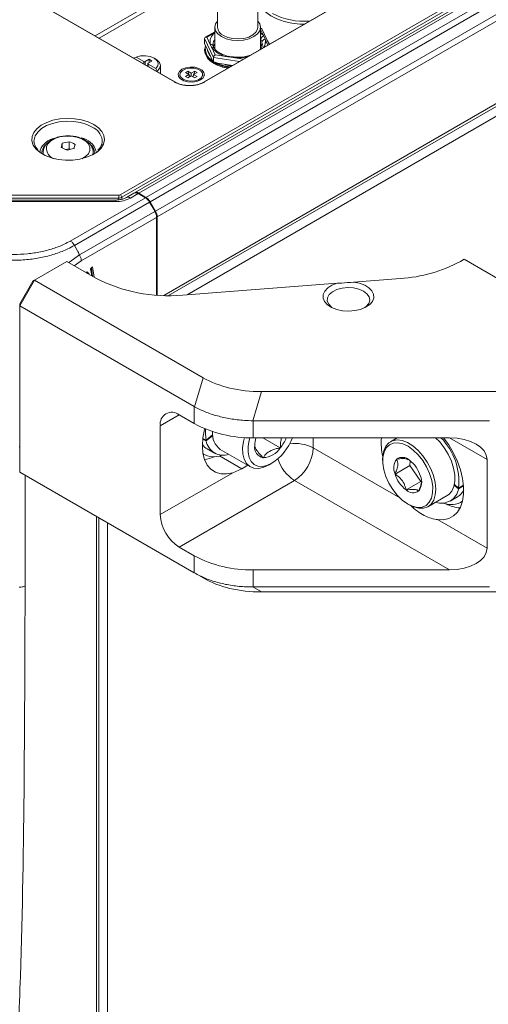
# Model space of a CAD drawing. Header units: millimetres. Extents: x 0 to 1118, y 0 to 864.
# Tile 156 of 248: x 768 to 796, y 155 to 214. Entities that reach past the tile are written whole.
import ezdxf

# ---------------------------------------------------------------- set-up
doc = ezdxf.new("R2010")
doc.units = ezdxf.units.MM

msp = doc.modelspace()

# ---------------------------------------------------------------- linework, layer by layer
at = {"color": 7, "linetype": 'Continuous', "lineweight": 15}
for p, q in [((773.966, 203.426), (919.436, 287.405)), ((919.525, 287.253), (774.055, 203.275)), ((919.202, 286.889), (774.829, 203.544)), ((775.079, 203.519), (919.452, 286.864)), ((775.507, 203.272), (919.88, 286.617)), ((775.757, 203.008), (920.13, 286.353)), ((776.08, 202.449), (920.454, 285.794)), ((776.184, 202.1), (920.557, 285.445)), ((776.86, 197.387), (920.454, 280.282)), ((821.198, 241.088), (772.461, 212.953)), ((821.388, 240.921), (772.7, 212.815)), ((831.045, 240.239), (778.997, 210.193)), ((831.07, 240.237), (779.022, 210.19)), ((777.217, 210.19), (761.125, 219.48)), ((777.242, 210.193), (761.15, 219.482)), ((779.795, 215.927), (779.795, 213.464)), ((782.22, 213.464), (782.22, 215.927)), ((779.632, 213.196), (779.06, 212.866)), ((779.632, 213.464), (779.632, 212.17)), ((782.382, 212.17), (782.382, 213.464)), ((782.421, 213.391), (782.382, 213.397)), ((782.886, 212.438), (782.457, 213.364)), ((779.552, 211.652), (779.019, 212.8)), ((779.019, 212.8), (779.019, 212.494)), ((779.019, 212.494), (779.552, 211.346)), ((779.159, 212.881), (779.366, 212.435)), ((782.649, 212.754), (782.568, 212.93)), ((782.665, 212.51), (782.665, 212.572)), ((779.026, 212.166), (779.026, 212.105)), ((779.193, 212.072), (779.214, 212.074)), ((779.24, 211.968), (779.263, 211.97)), ((779.366, 212.435), (779.447, 212.259)), ((779.447, 212.259), (779.654, 211.813)), ((779.571, 212.386), (779.632, 212.421)), ((779.607, 212.204), (779.604, 212.209)), ((774.914, 211.678), (774.824, 211.627)), ((774.824, 211.589), (774.824, 211.627)), ((775.374, 211.412), (774.914, 211.678)), ((775.692, 211.545), (775.462, 211.412)), ((775.62, 211.285), (775.62, 211.129)), ((775.639, 211.31), (775.869, 211.443)), ((776.099, 210.993), (775.639, 211.259)), ((775.869, 211.443), (775.692, 211.545)), ((775.692, 211.341), (775.692, 211.545)), ((776.087, 211.569), (775.999, 211.62)), ((779.355, 211.771), (779.345, 211.769)), ((779.552, 211.652), (779.552, 211.346)), ((779.552, 211.346), (780.69, 211.17)), ((779.654, 211.813), (780.426, 211.694)), ((780.426, 211.694), (780.731, 211.647)), ((780.467, 211.724), (780.466, 211.724)), ((775.62, 211.177), (775.579, 211.153)), ((776.188, 210.84), (776.099, 210.993)), ((776.188, 210.801), (776.188, 210.84)), ((776.373, 210.694), (776.373, 211.17)), ((777.88, 210.747), (778.02, 210.828)), ((778.084, 210.63), (777.88, 210.747)), ((778.02, 210.828), (778.224, 210.71)), ((778.02, 210.828), (778.136, 210.498)), ((778.224, 210.71), (778.428, 210.828)), ((778.224, 210.549), (778.224, 210.71)), ((778.428, 210.828), (778.313, 210.498)), ((778.568, 210.747), (778.364, 210.63)), ((778.428, 210.828), (778.568, 210.747)), ((780.352, 211.203), (780.365, 211.22)), ((777.537, 210.63), (777.537, 210.538)), ((777.88, 210.512), (778.084, 210.63)), ((778.02, 210.431), (777.88, 210.512)), ((778.224, 210.549), (778.02, 210.431)), ((778.084, 210.63), (778.109, 210.482)), ((778.428, 210.431), (778.224, 210.549)), ((778.364, 210.63), (778.339, 210.482)), ((778.364, 210.63), (778.568, 210.512)), ((778.568, 210.512), (778.428, 210.431)), ((778.912, 210.538), (778.912, 210.63)), ((768.793, 206.637), (768.797, 206.58)), ((770.904, 206.609), (770.904, 206.181)), ((772.889, 206.637), (772.885, 206.725)), ((769.157, 206.023), (769.17, 206.102)), ((769.282, 206.093), (769.266, 205.966)), ((769.341, 205.975), (769.341, 205.844)), ((769.361, 206.14), (769.342, 205.991)), ((770.489, 206.512), (770.489, 206.231)), ((770.904, 206.181), (770.704, 206.134)), ((770.975, 206.148), (770.904, 206.181)), ((772.341, 205.844), (772.341, 205.975)), ((766.504, 203.405), (773.878, 203.405)), ((773.878, 203.233), (766.504, 203.233)), ((773.699, 203.113), (766.661, 203.113)), ((773.699, 203.022), (766.661, 203.022)), ((770.973, 200.655), (775.472, 203.252)), ((774.782, 203.517), (774.333, 203.258)), ((775.037, 203.495), (774.583, 203.233)), ((775.037, 203.495), (775.472, 203.252)), ((775.079, 203.519), (775.507, 203.272)), ((775.757, 203.008), (776.08, 202.449)), ((775.726, 202.991), (771.223, 200.391)), ((771.526, 199.82), (776.034, 202.422)), ((776.055, 202.434), (775.726, 202.991)), ((776.034, 202.422), (776.045, 202.428)), ((776.045, 202.428), (776.055, 202.434)), ((776.055, 202.434), (776.055, 202.382)), ((776.136, 202.073), (771.631, 199.472)), ((776.136, 197.413), (776.136, 202.073)), ((776.184, 202.1), (776.184, 197.41)), ((771.432, 200.028), (771.223, 200.391)), ((794.363, 199.436), (794.577, 199.56)), ((794.577, 199.56), (803.204, 194.58)), ((770.766, 199.427), (768.821, 198.305)), ((770.766, 199.427), (772.469, 198.444)), ((772.307, 199.1), (772.183, 198.995)), ((772.183, 198.995), (772.234, 198.682)), ((772.311, 198.535), (772.234, 199.038)), ((772.401, 198.483), (772.307, 199.1)), ((768.821, 198.305), (767.937, 196.774)), ((768.821, 198.305), (768.717, 198.245)), ((778.938, 192.464), (768.821, 198.305)), ((771.983, 198.816), (771.918, 198.762)), ((772.002, 198.713), (771.949, 198.787)), ((772.095, 198.66), (771.983, 198.816)), ((787.957, 198.197), (790.76, 198.41)), ((767.937, 196.893), (768.717, 198.245)), ((777.704, 197.418), (786.963, 198.122)), ((767.937, 196.774), (767.937, 196.893)), ((778.405, 190.731), (767.937, 196.774)), ((767.937, 196.774), (767.937, 186.812)), ((778.938, 192.464), (778.42, 190.722)), ((781.92, 189.885), (782.438, 191.627)), ((798.09, 191.627), (782.438, 191.627)), ((778.405, 190.731), (778.405, 189.71)), ((777.492, 190.237), (778.405, 189.71)), ((776.369, 184.261), (776.369, 189.589)), ((796.108, 189.885), (781.941, 189.885)), ((781.941, 188.865), (781.941, 189.885)), ((779.115, 188.716), (779.505, 189.041)), ((779.508, 189.002), (779.123, 188.68)), ((779.498, 189.232), (779.498, 189.201)), ((781.941, 188.865), (793.711, 188.865)), ((782.515, 188.865), (783.562, 188.26)), ((790.573, 188.865), (790.164, 188.629)), ((767.937, 188.338), (767.907, 188.32)), ((779.123, 188.68), (778.915, 188.8)), ((779.115, 188.716), (778.918, 188.829)), ((778.928, 187.903), (778.988, 187.868)), ((779.176, 188.193), (779.618, 187.938)), ((779.964, 188.17), (781.767, 187.13)), ((781.259, 187.01), (781.617, 187.217)), ((782.893, 187.241), (783.052, 187.333)), ((789.698, 187.598), (789.698, 187.496)), ((791.325, 187.203), (790.441, 186.692)), ((791.355, 187.478), (791.325, 187.203)), ((791.325, 187.203), (791.986, 186.248)), ((795.956, 182.24), (795.956, 187.568)), ((778.405, 180.769), (767.937, 186.812)), ((767.937, 186.812), (768.821, 186.301)), ((776.369, 184.261), (780.719, 186.772)), ((780.719, 186.772), (781.259, 187.01)), ((778.938, 180.461), (768.821, 186.301)), ((784.413, 186.312), (777.492, 182.317)), ((793.711, 180.944), (784.413, 186.312)), ((791.986, 186.248), (791.102, 185.738)), ((791.986, 186.248), (792.024, 186.245)), ((793.987, 186.029), (794.246, 185.813)), ((794.254, 185.848), (793.995, 186.064)), ((794.549, 185.987), (794.246, 185.813)), ((794.546, 186.017), (794.254, 185.848)), ((792.414, 184.731), (793.563, 185.395)), ((793.751, 185.07), (794.193, 185.325)), ((791.201, 184.894), (791.289, 184.843)), ((794.38, 185), (794.486, 185.061)), ((772.68, 81.435), (772.68, 184.074)), ((792.981, 183.958), (795.956, 182.24)), ((777.492, 182.317), (778.405, 181.789)), ((778.405, 180.769), (778.405, 181.789)), ((778.42, 180.76), (778.405, 180.769)), ((778.938, 180.461), (778.42, 180.76)), ((781.941, 180.944), (781.941, 179.923)), ((781.941, 180.944), (793.711, 180.944)), ((781.92, 179.923), (782.438, 179.624)), ((796.108, 179.923), (781.941, 179.923)), ((798.09, 179.624), (782.438, 179.624))]:
    msp.add_line(p, q, dxfattribs=at)
at = {"color": 9, "linetype": 'Continuous', "lineweight": 15}
for p, q in [((776.575, 197.391), (920.557, 280.511)), ((920.184, 279.53), (777.983, 197.439)), ((779.632, 213.154), (779.159, 212.881)), ((782.568, 212.93), (782.382, 213.329)), ((782.815, 212.397), (782.649, 212.754)), ((779.23, 212.04), (779.221, 212.039)), ((779.237, 211.979), (779.258, 211.98)), ((775.374, 211.271), (775.374, 211.412)), ((775.462, 211.412), (775.462, 211.22)), ((775.639, 211.259), (775.639, 211.118)), ((779.357, 211.766), (779.337, 211.761)), ((781.108, 211.412), (779.552, 211.652)), ((780.731, 211.647), (781.35, 211.551)), ((780.271, 211.222), (780.28, 211.234)), ((780.319, 211.228), (780.308, 211.213)), ((780.348, 211.204), (780.362, 211.221)), ((772.341, 205.954), (772.321, 205.833)), ((773.879, 203.125), (773.878, 203.233)), ((774.055, 203.275), (774.056, 203.155)), ((776.045, 202.428), (776.045, 202.403)), ((770.882, 199.36), (771.526, 199.82)), ((771.631, 199.472), (771.211, 199.17)), ((776.369, 189.589), (777.492, 190.237)), ((785.535, 188.865), (785.535, 188.256)), ((793.711, 188.865), (795.956, 187.568)), ((785.535, 188.256), (790.719, 185.264)), ((781.259, 187.01), (779.926, 187.78)), ((768.26, 186.625), (768.26, 179.989)), ((772.533, 81.233), (772.533, 184.158)), ((773.196, 183.776), (773.196, 81.894))]:
    msp.add_line(p, q, dxfattribs=at)
at = {"color": 7, "linetype": 'Continuous', "lineweight": 15, "flags": 128}
for points in [[(782.22, 215.2), (782.22, 215.199), (782.287, 214.913), (782.441, 214.639), (782.676, 214.385), (782.985, 214.158), (783.358, 213.967), (783.784, 213.817), (784.25, 213.713), (784.74, 213.658), (784.985, 213.649)], [(780.035, 212.903), (779.817, 213.067), (779.679, 213.259), (779.632, 213.464), (779.679, 213.67), (779.795, 213.838)], [(782.22, 213.838), (782.336, 213.67), (782.382, 213.464), (782.336, 213.259), (782.198, 213.067), (781.98, 212.903), (781.695, 212.777), (781.363, 212.697), (781.007, 212.67), (780.652, 212.697), (780.32, 212.777), (780.035, 212.903)], [(782.22, 213.464), (782.203, 213.345), (782.103, 213.164), (781.922, 213.004), (781.673, 212.879), (781.374, 212.797), (781.049, 212.764), (780.72, 212.784), (780.413, 212.854), (780.15, 212.969)], [(779.632, 212.498), (779.548, 212.32), (779.539, 212.283)], [(782.473, 212.293), (782.449, 212.372), (782.382, 212.498)], [(782.909, 212.451), (782.906, 212.459), (782.784, 212.659)], [(776.099, 210.993), (776.221, 211.148), (776.245, 211.317), (776.167, 211.481), (775.998, 211.62), (775.758, 211.717), (775.474, 211.762), (775.181, 211.748), (774.914, 211.678)], [(776.087, 211.569), (776.186, 211.502), (776.325, 211.345), (776.373, 211.171), (776.326, 210.997), (776.188, 210.84)], [(777.667, 210.951), (777.51, 210.822), (777.44, 210.669), (777.463, 210.512), (777.579, 210.369), (777.772, 210.257), (778.02, 210.19), (778.293, 210.177), (778.557, 210.218), (778.781, 210.308), (778.938, 210.437), (779.009, 210.59), (778.985, 210.747), (778.869, 210.89), (778.676, 211.002), (778.428, 211.069), (778.155, 211.082), (777.891, 211.042), (777.667, 210.951)], [(777.738, 210.349), (777.946, 210.266), (778.192, 210.233), (778.443, 210.253), (778.663, 210.324), (778.825, 210.436), (778.905, 210.575), (778.893, 210.72), (778.791, 210.854), (778.613, 210.957), (778.381, 211.016), (778.129, 211.023), (777.89, 210.976), (777.695, 210.883), (777.572, 210.756), (777.537, 210.611), (777.595, 210.469), (777.738, 210.349)], [(772.707, 206.109), (772.593, 206.009), (772.298, 205.821), (771.943, 205.671), (771.544, 205.565), (771.116, 205.507), (770.676, 205.501), (770.243, 205.546), (769.835, 205.64), (769.468, 205.779), (769.157, 205.959), (768.926, 206.16)], [(769.481, 206.424), (769.38, 206.305), (769.282, 206.093)], [(772.341, 205.975), (772.341, 205.962), (772.341, 205.954)], [(773.878, 203.233), (773.878, 203.254), (773.878, 203.277), (773.878, 203.301), (773.878, 203.326), (773.878, 203.349), (773.878, 203.37), (773.878, 203.39), (773.878, 203.405)], [(787.957, 198.197), (788.308, 198.129), (788.621, 198.013), (788.876, 197.857), (789.058, 197.67), (789.156, 197.464), (789.165, 197.249), (789.085, 197.04), (788.919, 196.848), (788.677, 196.686), (788.375, 196.561), (788.029, 196.483), (787.661, 196.455), (787.292, 196.479), (786.945, 196.554), (786.638, 196.675), (786.392, 196.835), (786.22, 197.025), (786.133, 197.234), (786.135, 197.448), (786.227, 197.656), (786.404, 197.844), (786.654, 198.003), (786.963, 198.122)], [(786.665, 196.662), (786.632, 196.686), (786.462, 196.861), (786.379, 197.056), (786.391, 197.256), (786.496, 197.447), (786.687, 197.615), (786.948, 197.746), (787.262, 197.833), (787.604, 197.867), (787.95, 197.846), (788.273, 197.773), (788.549, 197.651)], [(788.549, 197.651), (788.759, 197.492), (788.886, 197.305), (788.922, 197.106), (788.863, 196.908), (788.714, 196.727), (788.63, 196.662)], [(780.719, 186.772), (780.342, 186.695), (779.99, 186.704), (779.674, 186.798), (779.402, 186.975), (779.182, 187.23), (779.02, 187.555), (778.922, 187.942), (778.888, 188.379), (778.922, 188.855), (779.02, 189.356), (779.033, 189.403)], [(779.085, 189.381), (779.075, 189.084), (779.115, 188.716)], [(782.892, 187.241), (782.572, 187.094), (782.265, 187.028), (781.984, 187.046), (781.739, 187.147), (781.542, 187.327), (781.4, 187.579), (781.32, 187.892), (781.303, 188.254), (781.352, 188.65), (781.408, 188.881)], [(781.732, 188.867), (781.69, 188.711), (781.627, 188.337), (781.627, 187.991), (781.69, 187.689), (781.811, 187.444), (781.987, 187.266), (782.21, 187.163), (782.469, 187.14), (782.754, 187.197), (783.051, 187.333)], [(792.868, 188.865), (793.117, 188.614), (793.392, 188.263)], [(792.981, 183.958), (793.337, 183.951), (793.661, 184.026), (793.945, 184.18), (794.181, 184.41), (794.364, 184.71), (794.489, 185.072), (794.552, 185.487), (794.552, 185.944), (794.489, 186.431), (794.364, 186.936), (794.181, 187.447), (793.945, 187.95), (793.661, 188.432), (793.35, 188.865)], [(789.698, 187.598), (789.704, 187.752), (789.764, 188.083), (789.886, 188.356), (790.066, 188.561), (790.296, 188.689), (790.566, 188.734), (790.866, 188.695), (791.184, 188.574), (791.506, 188.375), (791.818, 188.107), (792.11, 187.781), (792.367, 187.409), (792.581, 187.007), (792.741, 186.593), (792.843, 186.181), (792.88, 185.79), (792.853, 185.436), (792.761, 185.132), (792.609, 184.892), (792.403, 184.725), (792.152, 184.638), (791.865, 184.635), (791.555, 184.715), (791.289, 184.843)], [(790.3, 185.761), (790.57, 185.419), (790.867, 185.13), (791.179, 184.907), (791.492, 184.759), (791.792, 184.692), (792.066, 184.711), (792.303, 184.813), (792.491, 184.995), (792.623, 185.248), (792.693, 185.561), (792.697, 185.921), (792.637, 186.312), (792.513, 186.717), (792.332, 187.118), (792.102, 187.497), (791.832, 187.839), (791.535, 188.128), (791.223, 188.351), (790.91, 188.499), (790.61, 188.565), (790.336, 188.547), (790.099, 188.445), (789.911, 188.263), (789.779, 188.01), (789.709, 187.697), (789.704, 187.337), (789.765, 186.946), (789.889, 186.541), (790.07, 186.14), (790.3, 185.761)], [(793.392, 188.263), (793.629, 187.874), (793.817, 187.464), (793.949, 187.049), (794.018, 186.646), (794.023, 186.271), (793.964, 185.94), (793.841, 185.667), (793.662, 185.462), (793.563, 185.395)]]:
    msp.add_lwpolyline(points, dxfattribs=at)
at = {"color": 9, "linetype": 'Continuous', "lineweight": 15, "flags": 128}
for points in [[(782.485, 212.442), (782.482, 212.492), (782.464, 212.583)], [(780.466, 211.724), (780.462, 211.724), (780.451, 211.721), (780.439, 211.711), (780.426, 211.694)], [(780.749, 211.68), (780.748, 211.68), (780.743, 211.676), (780.737, 211.665), (780.731, 211.647)], [(768.926, 206.16), (768.915, 206.171), (768.752, 206.406), (768.675, 206.656), (768.686, 206.91), (768.785, 207.157), (768.969, 207.388), (769.229, 207.592), (769.555, 207.763), (769.934, 207.891), (770.35, 207.973), (770.786, 208.005), (771.224, 207.986), (771.647, 207.916), (772.037, 207.799), (772.378, 207.638)], [(772.289, 207.487), (771.957, 207.643), (771.575, 207.755), (771.162, 207.819), (770.734, 207.832), (770.311, 207.793), (769.911, 207.705), (769.552, 207.57), (769.25, 207.395), (769.017, 207.188), (768.863, 206.957), (768.796, 206.713), (768.793, 206.637)], [(772.378, 207.638), (772.655, 207.442), (772.859, 207.217), (772.98, 206.973), (773.013, 206.72), (772.958, 206.468), (772.816, 206.228), (772.707, 206.109)], [(771.657, 205.589), (771.879, 205.718), (772.054, 205.889), (772.146, 206.08), (772.149, 206.279), (772.064, 206.471), (771.894, 206.644), (771.653, 206.786), (771.357, 206.887), (771.026, 206.94), (770.682, 206.942), (770.349, 206.892), (770.049, 206.795), (769.803, 206.655), (769.628, 206.484), (769.536, 206.293), (769.536, 206.293)], [(769.362, 205.833), (769.35, 205.879), (769.341, 205.986)], [(773.699, 203.113), (773.699, 203.113), (773.699, 203.101), (773.699, 203.07), (773.699, 203.022)]]:
    msp.add_lwpolyline(points, dxfattribs=at)
at = {"color": 7, "linetype": 'Continuous', "lineweight": 15}
for centre, radius, start, end in [((784.98, 217.874), 4.051, 242.12161, 274.65576), ((780.396, 213.521), 0.604, 185.38372, 245.93698), ((779.398, 212.285), 0.154, 5.60858, 102.07219), ((782.606, 212.718), 0.215, 100.33137, 174.41998), ((782.656, 212.562), 0.192, 91.87031, 173.68373), ((779.97, 212.243), 0.947, 184.69362, 241.83587), ((780.002, 212.192), 0.98, 185.1308, 246.18964), ((779.914, 212.211), 0.851, 169.30725, 240.48975), ((779.919, 212.22), 0.741, 191.5181, 218.27877), ((779.932, 212.2), 0.729, 192.73304, 217.06375), ((780.65, 213.213), 1.536, 218.41189, 261.59348), ((775.418, 211.497), 0.0961, 242.60907, 297.39093), ((775.648, 211.285), 0.0273, 110.78495, 249.21801), ((780.858, 213.578), 2.603, 241.25727, 260.25608), ((780.879, 213.687), 2.62, 241.37442, 262.75043), ((780.857, 213.533), 2.563, 241.24212, 259.9601), ((780.878, 213.703), 2.67, 242.7226, 261.85352), ((780.976, 214.012), 2.878, 255.82286, 263.67144), ((780.977, 213.974), 2.845, 256.32116, 263.40622), ((777.23, 210.175), 0.0216, 5.45733, 57.27156), ((779.009, 210.175), 0.0216, 122.72665, 174.54446), ((770.266, 205.663), 1.18, 101.73946, 158.15389), ((771.697, 202.258), 4.423, 100.33554, 105.85764), ((769.479, 202.986), 3.893, 62.8375, 68.53061), ((771.458, 205.738), 1.105, 14.96905, 81.85212), ((777.162, 204.742), 6.904, 165.14018, 167.32567), ((769.002, 202.635), 3.892, 62.83621, 68.53121), ((771.987, 201.843), 4.423, 100.33525, 105.85765), ((777.915, 204.682), 6.889, 165.1374, 167.3275), ((771.787, 205.947), 0.629, 1.67804, 45.08093), ((773.735, 204.825), 1.804, 268.85583, 298.04052), ((773.863, 203.264), 0.193, 3.23016, 57.34774), ((774.936, 203.33), 0.237, 53.02175, 122.9543), ((775.125, 202.66), 0.721, 28.85536, 58.04674), ((775.463, 202.075), 0.721, 1.95721, 31.14344), ((790.26, 207.006), 8.61, 273.3248, 298.45845), ((776.81, 206.725), 9.35, 242.33622, 275.49036), ((777.054, 189.7), 0.693, 50.79678, 189.21421), ((781.797, 196.078), 7.215, 241.9598, 271.14414), ((780.637, 189.095), 1.143, 174.71149, 233.9761), ((783.776, 188.377), 1.745, 163.76857, 179.33039), ((781.37, 189.954), 3.114, 302.68316, 339.52221), ((781.635, 189.805), 2.47, 321.29502, 337.62732), ((793.306, 188.556), 3.695, 175.21749, 192.8046), ((790.464, 186.211), 3.807, 354.52262, 44.17687), ((779.64, 188.989), 0.921, 215.43309, 239.75179), ((780.138, 188.841), 1.028, 189.00922, 289.50292), ((782.657, 188.295), 0.635, 170.74787, 259.45409), ((782.462, 188.986), 1.317, 273.42871, 326.56592), ((783.098, 188.367), 2.44, 302.6055, 357.39442), ((779.579, 188.993), 1.267, 239.07081, 291.73356), ((778.638, 189.694), 2.179, 280.15819, 295.52724), ((790.882, 187.102), 0.591, 45.0432, 125.41282), ((791.262, 187.052), 0.897, 143.70117, 203.67386), ((790.159, 186.023), 1.882, 16.75682, 52.70056), ((792.243, 187.235), 1.882, 196.7571, 232.70029), ((791.14, 186.205), 0.897, 323.70119, 23.67375), ((791.52, 186.156), 0.591, 225.04411, 305.41282), ((793.23, 185.974), 1.028, 250.49721, 350.99084), ((793.713, 186.143), 0.948, 300.3818, 333.24214), ((793.789, 186.095), 1.239, 247.76263, 304.42299), ((794.511, 186.854), 2.2, 242.89589, 265.5378), ((778.806, 184.372), 2.44, 182.60558, 237.3945), ((781.797, 188.157), 7.215, 241.9598, 271.14414)]:
    msp.add_arc(centre, radius, start, end, dxfattribs=at)
at = {"color": 9, "linetype": 'Continuous', "lineweight": 15}
for centre, radius, start, end in [((780.03, 212.584), 0.681, 125.74876, 192.60229), ((781.764, 212.396), 0.965, 33.6398, 50.16249), ((780.086, 212.432), 0.556, 144.64836, 178.99576), ((782.075, 212.594), 0.596, 324.85999, 15.54925), ((779.489, 212.12), 0.145, 37.91554, 106.7027), ((781.007, 214.45), 2.817, 264.37812, 282.208), ((777.231, 210.17), 0.0251, 65.64051, 125.67596), ((779.007, 210.17), 0.0251, 54.3336, 114.34993), ((771.855, 206.534), 1.048, 10.5038, 65.50445), ((770.2, 206.232), 0.667, 174.76861, 254.8233), ((774.436, 203.028), 0.252, 54.43901, 113.63461), ((784.423, 186.115), 2.413, 62.55015, 97.11808), ((785.735, 188.373), 2.449, 198.517, 237.3115)]:
    msp.add_arc(centre, radius, start, end, dxfattribs=at)
at = {"color": 7, "linetype": 'Continuous', "lineweight": 15}
for centre, major_axis, ratio, start_param, end_param in [((782.361, 213.274), (0.082, 0.108), 0.565784, 5.989172, 6.995217), ((779.159, 212.779), (0.136, -0.043), 0.697943, 1.78807, 3.358866), ((779.654, 211.711), (0.082, 0.108), 0.565784, 0.925851, 2.496647), ((773.878, 203.478), (0.125, 0), 0.577361, 4.712578, 5.49785), ((773.878, 203.375), (0.25, 0.001), 0.570155, 4.709959, 5.495231), ((775.037, 203.087), (-0.257, 0.429), 0.587369, 5.488832, 6.274149), ((775.472, 202.844), (-0.257, 0.429), 0.587369, 4.703434, 5.488832), ((775.789, 202.28), (-0.244, 0.437), 0.567218, 3.935499, 4.720898), ((784.488, 197.342), (7.319, 2.916), 0.671527, 3.628973, 4.177002), ((781.941, 196.854), (3.536, 6.124), 0.577335, 3.141633, 3.145793), ((781.941, 196.854), (0, 6.969), 0.717448, 3.137433, 3.141593), ((793.711, 187.568), (2.245, 0), 0.577382, 0, 1.570796), ((793.711, 182.24), (2.245, 0), 0.577382, 4.712389, 6.283185), ((784.488, 185.339), (7.319, 2.916), 0.671527, 3.628973, 4.177002), ((781.941, 178.727), (5, 0), 0.239253, 1.570796, 1.574956)]:
    msp.add_ellipse(centre, major_axis=major_axis, ratio=ratio, start_param=start_param, end_param=end_param, dxfattribs=at)
for points, knots in [([(782.48, 212.448), (782.477, 212.402), (782.472, 212.311), (782.416, 212.197), (782.349, 212.134), (782.334, 212.119)], [0, 0, 0, 0, 0.430682, 0.871092, 1, 1, 1, 1]), ([(782.464, 212.583), (782.456, 212.608), (782.438, 212.662), (782.408, 212.713), (782.392, 212.739)], [0, 0, 0, 0, 0.473304, 1, 1, 1, 1]), ([(782.677, 212.611), (782.677, 212.611), (782.676, 212.609), (782.673, 212.604), (782.669, 212.594), (782.666, 212.585), (782.665, 212.577), (782.665, 212.574), (782.665, 212.572)], [0, 0, 0, 0, 0.0105038, 0.253341, 0.527681, 0.7237045, 0.8614969, 1, 1, 1, 1]), ([(779.221, 212.039), (779.221, 212.041), (779.22, 212.045), (779.217, 212.052), (779.211, 212.059), (779.203, 212.067), (779.196, 212.071), (779.193, 212.072), (779.193, 212.072)], [0, 0, 0, 0, 0.138523, 0.276311, 0.47233, 0.746697, 0.989535, 1, 1, 1, 1]), ([(779.546, 212.334), (779.538, 212.359), (779.528, 212.392), (779.533, 212.426), (779.535, 212.435)], [0, 0, 0, 0, 0.727612, 1, 1, 1, 1]), ([(779.612, 212.209), (779.59, 212.239), (779.558, 212.281), (779.552, 212.323), (779.55, 212.335)], [0, 0, 0, 0, 0.706231, 1, 1, 1, 1]), ([(780.465, 211.724), (780.411, 211.737), (780.254, 211.775), (780.02, 211.865), (779.795, 211.999), (779.667, 212.119), (779.618, 212.188), (779.605, 212.208)], [0, 0, 0, 0, 0.13447, 0.392437, 0.648441, 0.902408, 1, 1, 1, 1]), ([(779.345, 211.769), (779.344, 211.768), (779.342, 211.767), (779.339, 211.764), (779.337, 211.761), (779.337, 211.761)], [0, 0, 0, 0, 0.461633, 0.977712, 1, 1, 1, 1]), ([(780.75, 211.685), (780.69, 211.689), (780.592, 211.696), (780.503, 211.719), (780.468, 211.728)], [0, 0, 0, 0, 0.613771, 1, 1, 1, 1]), ([(781.751, 211.783), (781.686, 211.762), (781.521, 211.709), (781.222, 211.67), (780.948, 211.664), (780.792, 211.677), (780.749, 211.68)], [0, 0, 0, 0, 0.218546, 0.545749, 0.874175, 1, 1, 1, 1]), ([(779.022, 210.19), (778.962, 210.156), (778.898, 210.125), (778.758, 210.071), (778.684, 210.048), (778.569, 210.02), (778.529, 210.012), (778.449, 209.998), (778.408, 209.992), (778.285, 209.978), (778.202, 209.973), (778.035, 209.973), (777.951, 209.978), (777.787, 209.997), (777.708, 210.011), (777.592, 210.039), (777.554, 210.05), (777.48, 210.073), (777.444, 210.085), (777.341, 210.125), (777.276, 210.156), (777.217, 210.19)], [0, 0, 0, 0, 0.125, 0.125, 0.25, 0.25, 0.3125, 0.3125, 0.375, 0.375, 0.5, 0.5, 0.625, 0.625, 0.75, 0.75, 0.8125, 0.8125, 0.875, 0.875, 1, 1, 1, 1]), ([(777.252, 210.177), (777.266, 210.169), (777.281, 210.161), (777.31, 210.145), (777.326, 210.138), (777.372, 210.116), (777.404, 210.102), (777.47, 210.077), (777.504, 210.065), (777.575, 210.043), (777.612, 210.033), (777.723, 210.006), (777.8, 209.993), (777.957, 209.975), (778.038, 209.97), (778.199, 209.97), (778.278, 209.974), (778.436, 209.992), (778.514, 210.006), (778.662, 210.041), (778.733, 210.063), (778.834, 210.102), (778.866, 210.115), (778.913, 210.137), (778.928, 210.145), (778.958, 210.161), (778.973, 210.169), (778.987, 210.177)], [0, 0, 0, 0, 0.03125, 0.03125, 0.0625, 0.0625, 0.125, 0.125, 0.1875, 0.1875, 0.25, 0.25, 0.375, 0.375, 0.5, 0.5, 0.625, 0.625, 0.75, 0.75, 0.875, 0.875, 0.9375, 0.9375, 0.96875, 0.96875, 1, 1, 1, 1]), ([(769.02, 206.145), (768.974, 206.199), (768.873, 206.319), (768.807, 206.47), (768.805, 206.562), (768.805, 206.588)], [0, 0, 0, 0, 0.3785429, 0.8310853, 1, 1, 1, 1]), ([(770.629, 206.942), (770.572, 206.938), (770.399, 206.926), (770.128, 206.852), (769.835, 206.725), (769.604, 206.556), (769.437, 206.359), (769.386, 206.211), (769.361, 206.14)], [0, 0, 0, 0, 0.0946871, 0.2834317, 0.4746005, 0.6692593, 0.8395127, 1, 1, 1, 1]), ([(772.334, 205.947), (772.337, 205.964), (772.352, 206.057), (772.303, 206.228), (772.189, 206.436), (772.007, 206.616), (771.767, 206.766), (771.473, 206.879), (771.144, 206.945), (770.854, 206.967), (770.685, 206.948), (770.629, 206.942)], [0, 0, 0, 0, 0.026264, 0.147227, 0.266474, 0.390375, 0.521973, 0.658521, 0.795613, 0.932267, 1, 1, 1, 1]), ([(772.879, 206.714), (772.884, 206.659), (772.894, 206.532), (772.812, 206.335), (772.718, 206.181), (772.63, 206.11), (772.62, 206.101)], [0, 0, 0, 0, 0.265076, 0.615551, 0.955845, 1, 1, 1, 1]), ([(774.333, 203.258), (774.308, 203.245), (774.238, 203.207), (774.075, 203.152), (773.877, 203.118), (773.747, 203.115), (773.699, 203.113)], [0, 0, 0, 0, 0.164482, 0.478906, 0.804044, 1, 1, 1, 1]), ([(764.194, 200.655), (764.366, 200.564), (764.71, 200.382), (765.339, 200.156), (766.057, 199.98), (766.826, 199.874), (767.614, 199.84), (768.4, 199.878), (769.194, 199.995), (769.939, 200.189), (770.534, 200.417), (770.853, 200.59), (770.973, 200.655)], [0, 0, 0, 0, 0.0929145, 0.1858153, 0.2944774, 0.4031624, 0.5002013, 0.6086253, 0.7170439, 0.8255689, 0.9340812, 1, 1, 1, 1]), ([(771.223, 200.391), (771.205, 200.419), (771.171, 200.474), (771.109, 200.547), (771.042, 200.61), (770.996, 200.64), (770.973, 200.655)], [0, 0, 0, 0, 0.2499912, 0.4999948, 0.7499992, 1, 1, 1, 1]), ([(771.223, 200.391), (771.093, 200.321), (770.754, 200.136), (770.118, 199.886), (769.322, 199.67), (768.466, 199.535), (767.62, 199.49), (766.773, 199.528), (765.946, 199.648), (765.179, 199.846), (764.5, 200.096), (764.131, 200.292), (763.944, 200.391)], [0, 0, 0, 0, 0.065796, 0.172761, 0.282893, 0.389757, 0.499796, 0.596871, 0.703946, 0.814211, 0.906126, 1, 1, 1, 1]), ([(771.432, 200.028), (771.433, 200.024), (771.437, 200.002), (771.469, 199.931), (771.502, 199.867), (771.526, 199.82)], [0, 0, 0, 0, 0.051231, 0.304542, 1, 1, 1, 1]), ([(771.526, 199.82), (771.542, 199.791), (771.573, 199.733), (771.605, 199.643), (771.627, 199.554), (771.63, 199.499), (771.631, 199.472)], [0, 0, 0, 0, 0.249998, 0.500001, 0.749995, 1, 1, 1, 1]), ([(772.234, 198.682), (772.24, 198.646), (772.247, 198.607), (772.254, 198.569), (772.254, 198.568)], [0, 0, 0, 0, 0.95784, 1, 1, 1, 1]), ([(787.957, 198.197), (787.713, 198.173), (787.374, 198.138), (787.053, 198.125), (786.963, 198.122)], [0, 0, 0, 0, 0.720442, 1, 1, 1, 1]), ([(778.42, 190.722), (778.626, 190.617), (779.044, 190.403), (779.777, 190.165), (780.57, 189.991), (781.293, 189.901), (781.749, 189.89), (781.92, 189.885)], [0, 0, 0, 0, 0.2138867, 0.4339707, 0.6478577, 0.8679546, 1, 1, 1, 1]), ([(783.562, 188.26), (783.564, 188.369), (783.567, 188.574), (783.617, 188.772), (783.64, 188.865)], [0, 0, 0, 0, 0.531493, 1, 1, 1, 1]), ([(782.031, 188.397), (782.034, 188.366), (782.04, 188.302), (782.117, 188.146), (782.292, 187.926), (782.465, 187.749), (782.541, 187.671)], [0, 0, 0, 0, 0.216459, 0.44032, 0.751906, 1, 1, 1, 1]), ([(782.541, 187.671), (782.572, 187.72), (782.659, 187.858), (782.902, 188.065), (783.256, 188.196), (783.488, 188.245), (783.562, 188.26)], [0, 0, 0, 0, 0.180941, 0.506291, 0.843976, 1, 1, 1, 1]), ([(790.539, 187.583), (790.574, 187.484), (790.634, 187.314), (790.562, 186.976), (790.478, 186.779), (790.441, 186.692)], [0, 0, 0, 0, 0.439133, 0.751376, 1, 1, 1, 1]), ([(791.234, 187.547), (791.19, 187.572), (791.103, 187.624), (790.828, 187.622), (790.628, 187.595), (790.539, 187.583)], [0, 0, 0, 0, 0.356043, 0.714547, 1, 1, 1, 1]), ([(790.441, 186.692), (790.492, 186.657), (790.655, 186.543), (790.895, 186.301), (791.042, 185.992), (791.087, 185.805), (791.102, 185.738)], [0, 0, 0, 0, 0.156024, 0.493706, 0.819058, 1, 1, 1, 1]), ([(791.862, 185.675), (791.931, 185.834), (792.025, 186.052), (792.018, 186.221), (792.016, 186.267)], [0, 0, 0, 0, 0.7311828, 1, 1, 1, 1]), ([(791.102, 185.738), (791.26, 185.757), (791.53, 185.79), (791.764, 185.746), (791.832, 185.697), (791.862, 185.675)], [0, 0, 0, 0, 0.43913, 0.751379, 1, 1, 1, 1]), ([(791.389, 184.804), (791.451, 184.744), (791.644, 184.556), (791.981, 184.315), (792.402, 184.097), (792.74, 183.994), (792.927, 183.966), (792.981, 183.958)], [0, 0, 0, 0, 0.121465, 0.38124, 0.634315, 0.89475, 1, 1, 1, 1]), ([(778.42, 180.76), (778.626, 180.652), (779.044, 180.431), (779.777, 180.183), (780.57, 180.011), (781.293, 179.933), (781.749, 179.926), (781.92, 179.923)], [0, 0, 0, 0, 0.2138867, 0.4339707, 0.6478577, 0.8679546, 1, 1, 1, 1]), ([(768.26, 179.989), (768.249, 176.107), (768.227, 168.344), (768.08, 158.559), (767.751, 150.599), (767.275, 144.493), (766.613, 138.304), (765.862, 133.036), (765.216, 128.768), (764.811, 125.546), (764.498, 122.363), (764.308, 119.24), (764.271, 115.942), (764.443, 112.508), (764.837, 108.965), (765.42, 105.561), (766.194, 102.473), (766.952, 99.525), (767.51, 96.559), (767.93, 93.487), (768.205, 90.311), (768.242, 88.103), (768.26, 87)], [0, 0, 0, 0, 0.1240832, 0.2481611, 0.3106254, 0.3731393, 0.4356531, 0.4981172, 0.5303614, 0.5626588, 0.5949379, 0.6271635, 0.6593475, 0.699811, 0.7403545, 0.7809163, 0.821405, 0.85709, 0.8928532, 0.9286227, 0.9643473, 1, 1, 1, 1]), ([(767.907, 179.904), (767.972, 179.904), (768.038, 179.912), (768.159, 179.94), (768.214, 179.962), (768.26, 179.989)], [0, 0, 0, 0, 0.5, 0.5, 1, 1, 1, 1])]:
    msp.add_open_spline(points, degree=3, knots=knots, dxfattribs=at)

doc.saveas('drawing.dxf')
